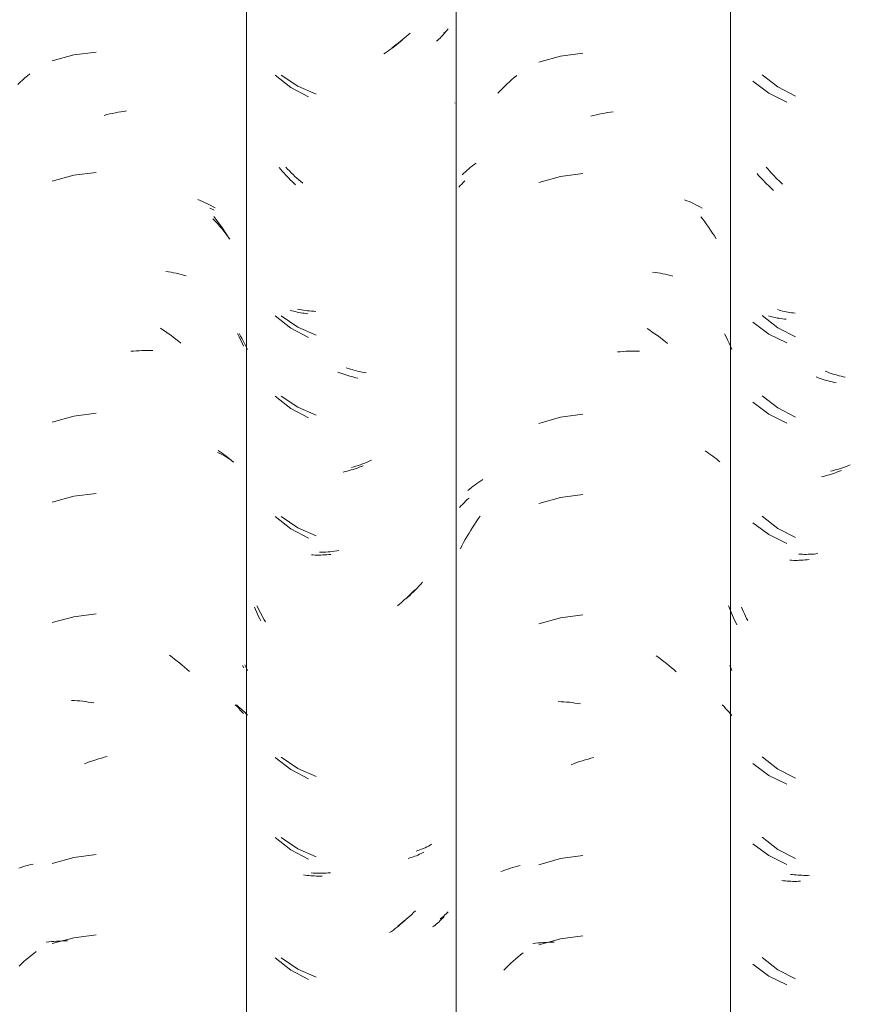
# Model space of a CAD drawing. Header units: metres. Extents: x -27.3 to 21, y -0.3 to 10.3.
# Tile 138 of 237: x 11.803 to 12.115, y 3.736 to 4.106. Entities that reach past the tile are written whole.
import ezdxf

# ---------------------------------------------------------------- set-up
doc = ezdxf.new("R2010")
doc.units = ezdxf.units.M
doc.layers.add('A-GLAZ-CWMG', color=7, linetype='Continuous', lineweight=5)

# ---------------------------------------------------------------- blocks, each defined once
blk = doc.blocks.new('FP_79-FACHADA 03')
at = {"layer": 'A-GLAZ-CWMG', "color": 9, "true_color": 0xc0c0c0}
for p, q in [((17.0312, 4.09269), (17.02305, 4.09045)), ((17.03958, 4.09377), (17.0312, 4.09269)), ((17.01101, 4.08242), (17.0119, 4.08324)), ((17.0119, 4.08324), (17.01281, 4.08405)), ((17.01281, 4.08405), (17.01373, 4.08484)), ((17.01373, 4.08484), (17.01465, 4.08562)), ((17.01012, 4.08158), (17.01101, 4.08242)), ((17.04254, 4.06999), (17.0436, 4.07026)), ((17.0436, 4.07026), (17.04466, 4.07051)), ((17.04466, 4.07051), (17.04572, 4.07074)), ((17.04572, 4.07074), (17.04677, 4.07096)), ((17.04677, 4.07096), (17.04783, 4.07115)), ((17.04783, 4.07115), (17.04888, 4.07133)), ((17.04888, 4.07133), (17.04993, 4.07149)), ((17.04993, 4.07149), (17.05098, 4.07163)), ((17.0312, 4.04748), (17.02305, 4.04524)), ((17.03958, 4.04855), (17.0312, 4.04748)), ((17.07776, 4.03839), (17.07861, 4.03804)), ((17.07861, 4.03804), (17.07946, 4.03768)), ((17.07946, 4.03768), (17.08029, 4.0373)), ((17.08029, 4.0373), (17.08111, 4.03691)), ((17.08111, 4.03691), (17.08192, 4.0365)), ((17.08192, 4.0365), (17.08271, 4.03608)), ((17.08271, 4.03608), (17.0835, 4.03565)), ((17.0835, 4.03565), (17.08427, 4.0352)), ((17.0838, 4.032), (17.08457, 4.03101)), ((17.08457, 4.03101), (17.08532, 4.03001)), ((17.08532, 4.03001), (17.08606, 4.02899)), ((17.08606, 4.02899), (17.08679, 4.02796)), ((17.08679, 4.02796), (17.0875, 4.02692)), ((17.0875, 4.02692), (17.0882, 4.02586)), ((17.0882, 4.02586), (17.08888, 4.02479)), ((17.08888, 4.02479), (17.08955, 4.02371)), ((17.06576, 4.01132), (17.06674, 4.01118)), ((17.06674, 4.01118), (17.0677, 4.01103)), ((17.0677, 4.01103), (17.06866, 4.01086)), ((17.06866, 4.01086), (17.06962, 4.01067)), ((17.06962, 4.01067), (17.07056, 4.01046)), ((17.07056, 4.01046), (17.07149, 4.01024)), ((17.07149, 4.01024), (17.07242, 4.01)), ((17.07242, 4.01), (17.07333, 4.00975)), ((17.06368, 3.99006), (17.06467, 3.98942)), ((17.06467, 3.98942), (17.06565, 3.98876)), ((17.06565, 3.98876), (17.06663, 3.98809)), ((17.06663, 3.98809), (17.06759, 3.9874)), ((17.06759, 3.9874), (17.06855, 3.98669)), ((17.09267, 3.98801), (17.09326, 3.98685)), ((17.09326, 3.98685), (17.09383, 3.98567)), ((17.06855, 3.98669), (17.06951, 3.98596)), ((17.06951, 3.98596), (17.07045, 3.98522)), ((17.07045, 3.98522), (17.07139, 3.98446)), ((17.09383, 3.98567), (17.09438, 3.98449)), ((17.09438, 3.98449), (17.09492, 3.98329)), ((17.05256, 3.98137), (17.05361, 3.98147)), ((17.05361, 3.98147), (17.05465, 3.98154)), ((17.05465, 3.98154), (17.05568, 3.9816)), ((17.05568, 3.9816), (17.05672, 3.98164)), ((17.05672, 3.98164), (17.05774, 3.98166)), ((17.05774, 3.98166), (17.05877, 3.98166)), ((17.05877, 3.98166), (17.05978, 3.98164)), ((17.05978, 3.98164), (17.0608, 3.98161)), ((17.03958, 3.95813), (17.0312, 3.95705)), ((17.0312, 3.95705), (17.02305, 3.95481)), ((17.08541, 3.94407), (17.08615, 3.94359)), ((17.08615, 3.94359), (17.08687, 3.94309)), ((17.08687, 3.94309), (17.08758, 3.94259)), ((17.08758, 3.94259), (17.08828, 3.94207)), ((17.08828, 3.94207), (17.08896, 3.94154)), ((17.08896, 3.94154), (17.08963, 3.941)), ((17.08963, 3.941), (17.09028, 3.94044)), ((17.09028, 3.94044), (17.09092, 3.93988)), ((17.03958, 3.92798), (17.0312, 3.92691)), ((17.0312, 3.92691), (17.02305, 3.92466)), ((17.0312, 3.88169), (17.02305, 3.87945)), ((17.03958, 3.88277), (17.0312, 3.88169)), ((17.06709, 3.86719), (17.06806, 3.86649)), ((17.06806, 3.86649), (17.06901, 3.86577)), ((17.06901, 3.86577), (17.06996, 3.86504)), ((17.06996, 3.86504), (17.0709, 3.86429)), ((17.0709, 3.86429), (17.07183, 3.86352)), ((17.07183, 3.86352), (17.07275, 3.86274)), ((17.07275, 3.86274), (17.07367, 3.86194)), ((17.07367, 3.86194), (17.07457, 3.86113)), ((17.09461, 3.86341), (17.09503, 3.86247)), ((17.03034, 3.85025), (17.03138, 3.85019)), ((17.03138, 3.85019), (17.03241, 3.85012)), ((17.03241, 3.85012), (17.03346, 3.85003)), ((17.03346, 3.85003), (17.0345, 3.84992)), ((17.0345, 3.84992), (17.03555, 3.84979)), ((17.03555, 3.84979), (17.0366, 3.84964)), ((17.0366, 3.84964), (17.03766, 3.84948)), ((17.03766, 3.84948), (17.03871, 3.8493)), ((17.09185, 3.84857), (17.0925, 3.84794)), ((17.0925, 3.84794), (17.09312, 3.84729)), ((17.09312, 3.84729), (17.09373, 3.84663)), ((17.09373, 3.84663), (17.09432, 3.84595)), ((17.09432, 3.84595), (17.09489, 3.84527)), ((17.03836, 3.8276), (17.03941, 3.82795)), ((17.03941, 3.82795), (17.04047, 3.82827)), ((17.04047, 3.82827), (17.04152, 3.82857)), ((17.04152, 3.82857), (17.04258, 3.82886)), ((17.04258, 3.82886), (17.04364, 3.82913)), ((17.0352, 3.82647), (17.03625, 3.82686)), ((17.03625, 3.82686), (17.0373, 3.82724)), ((17.0373, 3.82724), (17.03836, 3.8276)), ((17.0312, 3.79126), (17.02305, 3.78902)), ((17.03958, 3.79234), (17.0312, 3.79126)), ((17.01044, 3.78724), (17.01133, 3.78753)), ((17.01133, 3.78753), (17.01224, 3.78781)), ((17.01224, 3.78781), (17.01315, 3.78807)), ((17.01315, 3.78807), (17.01407, 3.78832)), ((17.01407, 3.78832), (17.01499, 3.78855)), ((17.01499, 3.78855), (17.01593, 3.78877)), ((17.03958, 3.7622), (17.0312, 3.76112)), ((17.02074, 3.75945), (17.02172, 3.75956)), ((17.02172, 3.75956), (17.02271, 3.75966)), ((17.02271, 3.75966), (17.02371, 3.75974)), ((17.0312, 3.76112), (17.02305, 3.75888)), ((17.02371, 3.75974), (17.02471, 3.7598)), ((17.02471, 3.7598), (17.02572, 3.75984)), ((17.02572, 3.75984), (17.02674, 3.75987)), ((17.02674, 3.75987), (17.02776, 3.75988)), ((17.02776, 3.75988), (17.02878, 3.75987)), ((17.01423, 3.7537), (17.01517, 3.75446)), ((17.01517, 3.75446), (17.0161, 3.75521)), ((17.0161, 3.75521), (17.01705, 3.75595)), ((17.01061, 3.75047), (17.0115, 3.7513)), ((17.0115, 3.7513), (17.0124, 3.75211)), ((17.0124, 3.75211), (17.01331, 3.75291)), ((17.01331, 3.75291), (17.01423, 3.7537))]:
    blk.add_line(p, q, dxfattribs=at)
blk = doc.blocks.new('FP_80-FACHADA 03')
at = {"layer": 'A-GLAZ-CWMG', "color": 9, "true_color": 0xc0c0c0}
for p, q in [((17.15449, 4.09819), (17.15383, 4.09762)), ((17.16792, 4.09824), (17.16747, 4.09786)), ((17.16835, 4.09863), (17.16792, 4.09824)), ((17.16878, 4.09903), (17.16835, 4.09863)), ((17.16919, 4.09944), (17.16878, 4.09903)), ((17.16959, 4.09986), (17.16919, 4.09944)), ((17.16998, 4.10028), (17.16959, 4.09986)), ((17.17036, 4.10071), (17.16998, 4.10028)), ((17.17072, 4.10114), (17.17036, 4.10071)), ((17.14972, 4.09448), (17.14902, 4.094)), ((17.15042, 4.09497), (17.14972, 4.09448)), ((17.15111, 4.09548), (17.15042, 4.09497)), ((17.1518, 4.09599), (17.15111, 4.09548)), ((17.15248, 4.09652), (17.1518, 4.09599)), ((17.15316, 4.09706), (17.15248, 4.09652)), ((17.15383, 4.09762), (17.15316, 4.09706)), ((17.14831, 4.09353), (17.1476, 4.09308)), ((17.14902, 4.094), (17.14831, 4.09353)), ((17.1068, 4.08506), (17.11269, 4.08045)), ((17.11269, 4.08045), (17.11932, 4.07699)), ((17.1089, 4.0497), (17.10833, 4.0504)), ((17.10949, 4.04901), (17.1089, 4.0497)), ((17.11008, 4.04834), (17.10949, 4.04901)), ((17.11068, 4.04768), (17.11008, 4.04834)), ((17.11128, 4.04702), (17.11068, 4.04768)), ((17.1119, 4.04638), (17.11128, 4.04702)), ((17.11252, 4.04575), (17.1119, 4.04638)), ((17.11316, 4.04514), (17.11252, 4.04575)), ((17.11379, 4.04453), (17.11316, 4.04514)), ((17.11444, 4.04393), (17.11379, 4.04453)), ((17.1068, 3.99463), (17.11269, 3.99002)), ((17.11315, 3.99662), (17.11252, 3.9968)), ((17.11379, 3.99644), (17.11315, 3.99662)), ((17.11444, 3.99628), (17.11379, 3.99644)), ((17.11509, 3.99612), (17.11444, 3.99628)), ((17.11575, 3.99598), (17.11509, 3.99612)), ((17.11642, 3.99585), (17.11575, 3.99598)), ((17.11709, 3.99574), (17.11642, 3.99585)), ((17.11777, 3.99563), (17.11709, 3.99574)), ((17.11845, 3.99554), (17.11777, 3.99563)), ((17.11914, 3.99546), (17.11845, 3.99554)), ((17.11269, 3.99002), (17.11932, 3.98656)), ((17.13111, 3.9733), (17.13036, 3.97359)), ((17.13186, 3.97302), (17.13111, 3.9733)), ((17.13261, 3.97276), (17.13186, 3.97302)), ((17.13336, 3.97251), (17.13261, 3.97276)), ((17.13411, 3.97227), (17.13336, 3.97251)), ((17.13486, 3.97205), (17.13411, 3.97227)), ((17.13561, 3.97184), (17.13486, 3.97205)), ((17.13637, 3.97164), (17.13561, 3.97184)), ((17.13712, 3.97146), (17.13637, 3.97164)), ((17.13787, 3.97129), (17.13712, 3.97146)), ((17.1068, 3.96449), (17.11269, 3.95988)), ((17.11269, 3.95988), (17.11932, 3.95641)), ((17.13309, 3.93619), (17.13234, 3.93601)), ((17.13384, 3.93638), (17.13309, 3.93619)), ((17.1346, 3.93658), (17.13384, 3.93638)), ((17.13535, 3.9368), (17.1346, 3.93658)), ((17.1361, 3.93703), (17.13535, 3.9368)), ((17.13685, 3.93727), (17.1361, 3.93703)), ((17.1376, 3.93753), (17.13685, 3.93727)), ((17.13835, 3.9378), (17.1376, 3.93753)), ((17.1391, 3.93808), (17.13835, 3.9378)), ((17.13984, 3.93838), (17.1391, 3.93808)), ((17.1068, 3.91927), (17.11269, 3.91466)), ((17.11269, 3.91466), (17.11932, 3.9112)), ((17.12116, 3.90488), (17.12046, 3.90492)), ((17.12187, 3.90485), (17.12116, 3.90488)), ((17.12259, 3.90483), (17.12187, 3.90485)), ((17.12331, 3.90483), (17.12259, 3.90483)), ((17.12403, 3.90484), (17.12331, 3.90483)), ((17.12475, 3.90486), (17.12403, 3.90484)), ((17.12548, 3.9049), (17.12475, 3.90486)), ((17.12622, 3.90495), (17.12548, 3.9049)), ((17.12695, 3.90501), (17.12622, 3.90495)), ((17.12769, 3.90509), (17.12695, 3.90501)), ((17.15864, 3.89118), (17.15803, 3.89054)), ((17.15925, 3.89183), (17.15864, 3.89118)), ((17.15418, 3.88692), (17.15352, 3.88636)), ((17.15484, 3.88749), (17.15418, 3.88692)), ((17.15549, 3.88808), (17.15484, 3.88749)), ((17.15614, 3.88868), (17.15549, 3.88808)), ((17.15678, 3.88928), (17.15614, 3.88868)), ((17.15741, 3.8899), (17.15678, 3.88928)), ((17.15803, 3.89054), (17.15741, 3.8899)), ((17.09943, 3.88435), (17.09907, 3.88522)), ((17.09981, 3.88348), (17.09943, 3.88435)), ((17.10019, 3.88263), (17.09981, 3.88348)), ((17.15352, 3.88636), (17.15284, 3.88581)), ((17.10059, 3.88178), (17.10019, 3.88263)), ((17.10101, 3.88094), (17.10059, 3.88178)), ((17.10143, 3.8801), (17.10101, 3.88094)), ((17.1068, 3.82884), (17.11269, 3.82424)), ((17.11269, 3.82424), (17.11932, 3.82077)), ((17.1068, 3.7987), (17.11269, 3.79409)), ((17.11269, 3.79409), (17.11932, 3.79063)), ((17.15744, 3.79105), (17.15681, 3.79086)), ((17.15806, 3.79125), (17.15744, 3.79105)), ((17.15868, 3.79147), (17.15806, 3.79125)), ((17.15929, 3.79169), (17.15868, 3.79147)), ((17.15988, 3.79192), (17.15929, 3.79169)), ((17.16047, 3.79217), (17.15988, 3.79192)), ((17.16105, 3.79243), (17.16047, 3.79217)), ((17.16163, 3.79269), (17.16105, 3.79243)), ((17.16219, 3.79297), (17.16163, 3.79269)), ((17.16274, 3.79326), (17.16219, 3.79297)), ((17.11813, 3.78458), (17.11745, 3.78468)), ((17.11882, 3.7845), (17.11813, 3.78458)), ((17.11951, 3.78443), (17.11882, 3.7845)), ((17.12021, 3.78437), (17.11951, 3.78443)), ((17.12092, 3.78432), (17.12021, 3.78437)), ((17.12162, 3.78429), (17.12092, 3.78432)), ((17.12234, 3.78426), (17.12162, 3.78429)), ((17.12305, 3.78426), (17.12234, 3.78426)), ((17.12377, 3.78426), (17.12305, 3.78426)), ((17.1245, 3.78428), (17.12377, 3.78426)), ((17.1699, 3.76862), (17.16951, 3.7682)), ((17.17028, 3.76905), (17.1699, 3.76862)), ((17.15261, 3.76505), (17.15193, 3.76452)), ((17.15328, 3.7656), (17.15261, 3.76505)), ((17.15395, 3.76615), (17.15328, 3.7656)), ((17.15461, 3.76672), (17.15395, 3.76615)), ((17.15526, 3.7673), (17.15461, 3.76672)), ((17.15591, 3.76789), (17.15526, 3.7673)), ((17.15655, 3.7685), (17.15591, 3.76789)), ((17.16646, 3.76548), (17.16598, 3.76513)), ((17.16693, 3.76585), (17.16646, 3.76548)), ((17.16739, 3.76622), (17.16693, 3.76585)), ((17.16783, 3.7666), (17.16739, 3.76622)), ((17.16827, 3.76699), (17.16783, 3.7666)), ((17.1687, 3.76739), (17.16827, 3.76699)), ((17.16911, 3.76779), (17.1687, 3.76739)), ((17.16951, 3.7682), (17.16911, 3.76779)), ((17.15055, 3.76349), (17.14985, 3.763)), ((17.15124, 3.764), (17.15055, 3.76349)), ((17.15193, 3.76452), (17.15124, 3.764)), ((17.1068, 3.75349), (17.11269, 3.74888)), ((17.11269, 3.74888), (17.11932, 3.74542))]:
    blk.add_line(p, q, dxfattribs=at)
blk = doc.blocks.new('FP_81-FACHADA 03')
at = {"layer": 'A-GLAZ-CWMG', "color": 9, "true_color": 0xc0c0c0}
for p, q in [((17.21409, 4.09226), (17.20596, 4.08994)), ((17.22246, 4.09341), (17.21409, 4.09226)), ((17.19488, 4.08261), (17.19578, 4.08343)), ((17.19578, 4.08343), (17.19669, 4.08423)), ((17.19669, 4.08423), (17.19761, 4.08502)), ((17.19138, 4.07918), (17.19223, 4.08006)), ((17.19223, 4.08006), (17.1931, 4.08093)), ((17.1931, 4.08093), (17.19399, 4.08178)), ((17.19399, 4.08178), (17.19488, 4.08261)), ((17.19053, 4.07829), (17.19138, 4.07918)), ((17.17434, 4.07458), (17.17439, 4.07465)), ((17.22542, 4.06966), (17.22648, 4.06994)), ((17.22648, 4.06994), (17.22754, 4.0702)), ((17.22754, 4.0702), (17.2286, 4.07044)), ((17.2286, 4.07044), (17.22965, 4.07066)), ((17.22965, 4.07066), (17.23071, 4.07086)), ((17.23071, 4.07086), (17.23176, 4.07105)), ((17.23176, 4.07105), (17.23282, 4.07121)), ((17.23282, 4.07121), (17.23387, 4.07136)), ((17.17895, 4.04938), (17.17959, 4.04995)), ((17.17959, 4.04995), (17.18025, 4.0505)), ((17.18025, 4.0505), (17.18092, 4.05104)), ((17.18092, 4.05104), (17.18161, 4.05157)), ((17.18161, 4.05157), (17.1823, 4.05208)), ((17.17712, 4.04763), (17.17772, 4.04822)), ((17.17772, 4.04822), (17.17833, 4.04881)), ((17.17833, 4.04881), (17.17895, 4.04938)), ((17.21409, 4.04704), (17.20596, 4.04472)), ((17.22246, 4.0482), (17.21409, 4.04704)), ((17.26071, 4.03828), (17.26156, 4.03794)), ((17.26156, 4.03794), (17.26241, 4.03758)), ((17.26241, 4.03758), (17.26325, 4.03721)), ((17.26325, 4.03721), (17.26407, 4.03682)), ((17.26407, 4.03682), (17.26488, 4.03642)), ((17.26488, 4.03642), (17.26568, 4.036)), ((17.26568, 4.036), (17.26647, 4.03557)), ((17.26647, 4.03557), (17.26724, 4.03512)), ((17.26677, 4.03193), (17.26754, 4.03094)), ((17.26754, 4.03094), (17.2683, 4.02994)), ((17.2683, 4.02994), (17.26904, 4.02892)), ((17.26904, 4.02892), (17.26977, 4.02789)), ((17.26977, 4.02789), (17.27048, 4.02685)), ((17.27048, 4.02685), (17.27118, 4.0258)), ((17.27118, 4.0258), (17.27187, 4.02473)), ((17.27187, 4.02473), (17.27254, 4.02366)), ((17.24867, 4.01115), (17.24965, 4.01102)), ((17.24965, 4.01102), (17.25062, 4.01087)), ((17.25062, 4.01087), (17.25158, 4.01071)), ((17.25158, 4.01071), (17.25254, 4.01052)), ((17.25254, 4.01052), (17.25348, 4.01032)), ((17.25348, 4.01032), (17.25442, 4.01011)), ((17.25442, 4.01011), (17.25535, 4.00987)), ((17.25535, 4.00987), (17.25627, 4.00962)), ((17.24658, 3.98988), (17.24758, 3.98925)), ((17.24758, 3.98925), (17.24856, 3.9886)), ((17.24856, 3.9886), (17.24954, 3.98793)), ((17.24954, 3.98793), (17.25051, 3.98724)), ((17.25051, 3.98724), (17.25147, 3.98654)), ((17.27567, 3.98796), (17.27626, 3.98681)), ((17.27626, 3.98681), (17.27683, 3.98565)), ((17.25147, 3.98654), (17.25243, 3.98582)), ((17.25243, 3.98582), (17.25337, 3.98508)), ((17.25337, 3.98508), (17.25431, 3.98433)), ((17.27683, 3.98565), (17.27738, 3.98448)), ((17.27738, 3.98448), (17.27792, 3.98329)), ((17.27792, 3.98329), (17.27844, 3.9821)), ((17.23545, 3.98112), (17.2365, 3.98122)), ((17.2365, 3.98122), (17.23754, 3.9813)), ((17.23754, 3.9813), (17.23857, 3.98136)), ((17.23857, 3.98136), (17.23961, 3.98141)), ((17.23961, 3.98141), (17.24064, 3.98144)), ((17.24064, 3.98144), (17.24166, 3.98145)), ((17.24166, 3.98145), (17.24268, 3.98144)), ((17.24268, 3.98144), (17.2437, 3.98141)), ((17.22246, 3.95777), (17.21409, 3.95662)), ((17.21409, 3.95662), (17.20596, 3.9543)), ((17.26838, 3.944), (17.26912, 3.94352)), ((17.26912, 3.94352), (17.26985, 3.94303)), ((17.26985, 3.94303), (17.27056, 3.94253)), ((17.27056, 3.94253), (17.27126, 3.94201)), ((17.27126, 3.94201), (17.27195, 3.94148)), ((17.27195, 3.94148), (17.27262, 3.94094)), ((17.27262, 3.94094), (17.27327, 3.94039)), ((17.27327, 3.94039), (17.27392, 3.93982)), ((17.18194, 3.93124), (17.18265, 3.93175)), ((17.18265, 3.93175), (17.18337, 3.93225)), ((17.18337, 3.93225), (17.1841, 3.93274)), ((17.1841, 3.93274), (17.18485, 3.93321)), ((17.17926, 3.92908), (17.17991, 3.92964)), ((17.17991, 3.92964), (17.18057, 3.93019)), ((17.18057, 3.93019), (17.18125, 3.93072)), ((17.18125, 3.93072), (17.18194, 3.93124)), ((17.22246, 3.92763), (17.21409, 3.92647)), ((17.21409, 3.92647), (17.20596, 3.92415)), ((17.18169, 3.91629), (17.18239, 3.91734)), ((17.18239, 3.91734), (17.1831, 3.91838)), ((17.1831, 3.91838), (17.18383, 3.91941)), ((17.17903, 3.91196), (17.17967, 3.91306)), ((17.17967, 3.91306), (17.18033, 3.91415)), ((17.18033, 3.91415), (17.181, 3.91522)), ((17.181, 3.91522), (17.18169, 3.91629)), ((17.1784, 3.91085), (17.17903, 3.91196)), ((17.21409, 3.88126), (17.20596, 3.87894)), ((17.22246, 3.88241), (17.21409, 3.88126)), ((17.25001, 3.86703), (17.25097, 3.86633)), ((17.25097, 3.86633), (17.25193, 3.86562)), ((17.25193, 3.86562), (17.25288, 3.86489)), ((17.25288, 3.86489), (17.25383, 3.86415)), ((17.25383, 3.86415), (17.25476, 3.86339)), ((17.25476, 3.86339), (17.25569, 3.86261)), ((17.25569, 3.86261), (17.2566, 3.86182)), ((17.2566, 3.86182), (17.25751, 3.86101)), ((17.27763, 3.86337), (17.27804, 3.86245)), ((17.27804, 3.86245), (17.27844, 3.86153)), ((17.21323, 3.84981), (17.21427, 3.84976)), ((17.21427, 3.84976), (17.2153, 3.8497)), ((17.2153, 3.8497), (17.21634, 3.84962)), ((17.21634, 3.84962), (17.21739, 3.84952)), ((17.21739, 3.84952), (17.21844, 3.8494)), ((17.21844, 3.8494), (17.21949, 3.84926)), ((17.21949, 3.84926), (17.22054, 3.8491)), ((17.22054, 3.8491), (17.22159, 3.84893)), ((17.27485, 3.84852), (17.2755, 3.84789)), ((17.2755, 3.84789), (17.27612, 3.84725)), ((17.27612, 3.84725), (17.27673, 3.84659)), ((17.27673, 3.84659), (17.27732, 3.84593)), ((17.27732, 3.84593), (17.27789, 3.84525)), ((17.27789, 3.84525), (17.27844, 3.84456)), ((17.22229, 3.82759), (17.22335, 3.82792)), ((17.22335, 3.82792), (17.22441, 3.82823)), ((17.22441, 3.82823), (17.22546, 3.82853)), ((17.22546, 3.82853), (17.22652, 3.82881)), ((17.21808, 3.82607), (17.21913, 3.82648)), ((17.21913, 3.82648), (17.22018, 3.82687)), ((17.22018, 3.82687), (17.22124, 3.82724)), ((17.22124, 3.82724), (17.22229, 3.82759)), ((17.21409, 3.79083), (17.20596, 3.78851)), ((17.22246, 3.79198), (17.21409, 3.79083)), ((17.19431, 3.78689), (17.1952, 3.78718)), ((17.1952, 3.78718), (17.19611, 3.78746)), ((17.19611, 3.78746), (17.19702, 3.78772)), ((17.19702, 3.78772), (17.19795, 3.78796)), ((17.19795, 3.78796), (17.19888, 3.78818)), ((17.19169, 3.78593), (17.19255, 3.78627)), ((17.19255, 3.78627), (17.19343, 3.78659)), ((17.19343, 3.78659), (17.19431, 3.78689)), ((17.22246, 3.76184), (17.21409, 3.76069)), ((17.20366, 3.75891), (17.20464, 3.75904)), ((17.20464, 3.75904), (17.20563, 3.75915)), ((17.20563, 3.75915), (17.20662, 3.75923)), ((17.21409, 3.76069), (17.20596, 3.75837)), ((17.20662, 3.75923), (17.20762, 3.75931)), ((17.20762, 3.75931), (17.20863, 3.75936)), ((17.20863, 3.75936), (17.20964, 3.7594)), ((17.20964, 3.7594), (17.21066, 3.75941)), ((17.21066, 3.75941), (17.21168, 3.75941)), ((17.19719, 3.75309), (17.19812, 3.75387)), ((17.19812, 3.75387), (17.19905, 3.75463)), ((17.19905, 3.75463), (17.19999, 3.75538)), ((17.19359, 3.74982), (17.19447, 3.75066)), ((17.19447, 3.75066), (17.19537, 3.75149)), ((17.19537, 3.75149), (17.19627, 3.7523)), ((17.19627, 3.7523), (17.19719, 3.75309)), ((17.19271, 3.74897), (17.19359, 3.74982))]:
    blk.add_line(p, q, dxfattribs=at)
blk = doc.blocks.new('FP_82-FACHADA 03')
at = {"layer": 'A-GLAZ-CWMG', "color": 9, "true_color": 0xc0c0c0}
for p, q in [((17.28983, 4.08522), (17.29575, 4.08065)), ((17.29575, 4.08065), (17.30242, 4.07723)), ((17.29195, 4.04988), (17.29137, 4.05057)), ((17.29254, 4.04919), (17.29195, 4.04988)), ((17.29313, 4.04852), (17.29254, 4.04919)), ((17.29373, 4.04787), (17.29313, 4.04852)), ((17.29434, 4.04722), (17.29373, 4.04787)), ((17.29496, 4.04658), (17.29434, 4.04722)), ((17.29559, 4.04595), (17.29496, 4.04658)), ((17.29623, 4.04534), (17.29559, 4.04595)), ((17.29687, 4.04474), (17.29623, 4.04534)), ((17.29752, 4.04415), (17.29687, 4.04474)), ((17.28983, 3.99479), (17.29575, 3.99022)), ((17.29622, 3.99682), (17.29559, 3.99701)), ((17.29686, 3.99665), (17.29622, 3.99682)), ((17.29751, 3.99649), (17.29686, 3.99665)), ((17.29817, 3.99634), (17.29751, 3.99649)), ((17.29883, 3.9962), (17.29817, 3.99634)), ((17.2995, 3.99608), (17.29883, 3.9962)), ((17.30018, 3.99597), (17.2995, 3.99608)), ((17.30086, 3.99587), (17.30018, 3.99597)), ((17.30154, 3.99578), (17.30086, 3.99587)), ((17.30224, 3.99571), (17.30154, 3.99578)), ((17.29575, 3.99022), (17.30242, 3.9868)), ((17.31423, 3.97361), (17.31348, 3.9739)), ((17.31498, 3.97334), (17.31423, 3.97361)), ((17.31573, 3.97308), (17.31498, 3.97334)), ((17.31648, 3.97283), (17.31573, 3.97308)), ((17.31723, 3.9726), (17.31648, 3.97283)), ((17.31798, 3.97238), (17.31723, 3.9726)), ((17.31873, 3.97217), (17.31798, 3.97238)), ((17.31949, 3.97198), (17.31873, 3.97217)), ((17.32024, 3.9718), (17.31949, 3.97198)), ((17.32099, 3.97163), (17.32024, 3.9718)), ((17.28983, 3.96465), (17.29575, 3.96008)), ((17.29575, 3.96008), (17.30242, 3.95666)), ((17.32297, 3.93873), (17.32222, 3.93843)), ((17.31621, 3.93651), (17.31546, 3.93633)), ((17.31696, 3.9367), (17.31621, 3.93651)), ((17.31772, 3.93691), (17.31696, 3.9367)), ((17.31847, 3.93713), (17.31772, 3.93691)), ((17.31922, 3.93736), (17.31847, 3.93713)), ((17.31997, 3.93761), (17.31922, 3.93736)), ((17.32072, 3.93787), (17.31997, 3.93761)), ((17.32147, 3.93814), (17.32072, 3.93787)), ((17.32222, 3.93843), (17.32147, 3.93814)), ((17.28983, 3.91943), (17.29575, 3.91487)), ((17.29575, 3.91487), (17.30242, 3.91145)), ((17.30426, 3.90513), (17.30356, 3.90517)), ((17.30498, 3.90511), (17.30426, 3.90513)), ((17.30569, 3.9051), (17.30498, 3.90511)), ((17.30641, 3.9051), (17.30569, 3.9051)), ((17.30714, 3.90511), (17.30641, 3.9051)), ((17.30786, 3.90514), (17.30714, 3.90511)), ((17.30859, 3.90518), (17.30786, 3.90514)), ((17.30933, 3.90523), (17.30859, 3.90518)), ((17.31006, 3.9053), (17.30933, 3.90523)), ((17.3108, 3.90538), (17.31006, 3.9053)), ((17.2824, 3.88439), (17.28204, 3.88524)), ((17.28278, 3.88354), (17.2824, 3.88439)), ((17.28317, 3.8827), (17.28278, 3.88354)), ((17.28357, 3.88187), (17.28317, 3.8827)), ((17.28398, 3.88104), (17.28357, 3.88187)), ((17.2844, 3.88022), (17.28398, 3.88104)), ((17.28983, 3.829), (17.29575, 3.82444)), ((17.29575, 3.82444), (17.30242, 3.82102)), ((17.28983, 3.79886), (17.29575, 3.79429)), ((17.29575, 3.79429), (17.30242, 3.79087)), ((17.30122, 3.78482), (17.30054, 3.78491)), ((17.30191, 3.78474), (17.30122, 3.78482)), ((17.30261, 3.78467), (17.30191, 3.78474)), ((17.30331, 3.78462), (17.30261, 3.78467)), ((17.30402, 3.78457), (17.30331, 3.78462)), ((17.30473, 3.78454), (17.30402, 3.78457)), ((17.30544, 3.78453), (17.30473, 3.78454)), ((17.30616, 3.78452), (17.30544, 3.78453)), ((17.30688, 3.78453), (17.30616, 3.78452)), ((17.30761, 3.78456), (17.30688, 3.78453)), ((17.28983, 3.75365), (17.29575, 3.74908)), ((17.29575, 3.74908), (17.30242, 3.74566))]:
    blk.add_line(p, q, dxfattribs=at)
blk = doc.blocks.new('Rectangular Mullion - Telha Fibrocimento - Ondulada-V71-FACHADA 03')
at = {"layer": 'A-GLAZ-CWMG'}
for p, q in [((17.17485, 2.77928), (17.17485, 4.13453)), ((17.27793, 2.77941), (17.27793, 4.13466))]:
    blk.add_line(p, q, dxfattribs=at)
for name in ['FP_79-FACHADA 03', 'FP_81-FACHADA 03', 'FP_80-FACHADA 03', 'FP_82-FACHADA 03']:
    blk.add_blockref(name, (0, 0), dxfattribs=at)
blk = doc.blocks.new('FP_87-FACHADA 03')
at = {"layer": 'A-GLAZ-CWMG', "color": 9, "true_color": 0xc0c0c0}
for p, q in [((17.08225, 4.03512), (17.08311, 4.03477)), ((17.08311, 4.03477), (17.08395, 4.03441)), ((17.08345, 4.03116), (17.08428, 4.03025)), ((17.08428, 4.03025), (17.08511, 4.02933)), ((17.08511, 4.02933), (17.08592, 4.02839)), ((17.08592, 4.02839), (17.08672, 4.02743)), ((17.08672, 4.02743), (17.08751, 4.02646)), ((17.08751, 4.02646), (17.08828, 4.02547)), ((17.08828, 4.02547), (17.08903, 4.02447)), ((17.08903, 4.02447), (17.08978, 4.02345)), ((17.09325, 3.98802), (17.09382, 3.98705)), ((17.09382, 3.98705), (17.09438, 3.98607)), ((17.09438, 3.98607), (17.09492, 3.98508)), ((17.09492, 3.98508), (17.09546, 3.98409)), ((17.09546, 3.98409), (17.09597, 3.98308)), ((17.09597, 3.98308), (17.09648, 3.98206)), ((17.0852, 3.9434), (17.08602, 3.943)), ((17.08602, 3.943), (17.08681, 3.94258)), ((17.08681, 3.94258), (17.0876, 3.94214)), ((17.0876, 3.94214), (17.08837, 3.94169)), ((17.08837, 3.94169), (17.08912, 3.94122)), ((17.08912, 3.94122), (17.08986, 3.94074)), ((17.08986, 3.94074), (17.09059, 3.94025)), ((17.09059, 3.94025), (17.0913, 3.93974)), ((17.09542, 3.86357), (17.09596, 3.86254)), ((17.09596, 3.86254), (17.09648, 3.86149)), ((17.09234, 3.84852), (17.09297, 3.848)), ((17.09297, 3.848), (17.0936, 3.84747)), ((17.0936, 3.84747), (17.0942, 3.84693)), ((17.0942, 3.84693), (17.0948, 3.84638)), ((17.0948, 3.84638), (17.09537, 3.84582)), ((17.09537, 3.84582), (17.09593, 3.84525)), ((17.09593, 3.84525), (17.09648, 3.84467))]:
    blk.add_line(p, q, dxfattribs=at)
blk = doc.blocks.new('FP_88-FACHADA 03')
at = {"layer": 'A-GLAZ-CWMG', "color": 9, "true_color": 0xc0c0c0}
for p, q in [((17.17108, 4.10166), (17.17067, 4.10128)), ((17.17147, 4.10204), (17.17108, 4.10166)), ((17.17185, 4.10243), (17.17147, 4.10204)), ((17.15458, 4.09831), (17.15382, 4.09771)), ((17.15533, 4.09892), (17.15458, 4.09831)), ((17.15607, 4.09955), (17.15533, 4.09892)), ((17.1568, 4.10019), (17.15607, 4.09955)), ((17.15753, 4.10085), (17.1568, 4.10019)), ((17.17067, 4.10128), (17.17026, 4.10091)), ((17.15151, 4.09601), (17.15073, 4.09548)), ((17.15229, 4.09656), (17.15151, 4.09601)), ((17.15306, 4.09713), (17.15229, 4.09656)), ((17.15382, 4.09771), (17.15306, 4.09713)), ((17.10914, 4.08508), (17.11538, 4.08091)), ((17.11538, 4.08091), (17.12228, 4.07789)), ((17.11146, 4.04981), (17.11078, 4.05053)), ((17.11215, 4.0491), (17.11146, 4.04981)), ((17.11285, 4.0484), (17.11215, 4.0491)), ((17.11355, 4.04772), (17.11285, 4.0484)), ((17.11427, 4.04705), (17.11355, 4.04772)), ((17.115, 4.04639), (17.11427, 4.04705)), ((17.11573, 4.04575), (17.115, 4.04639)), ((17.11647, 4.04512), (17.11573, 4.04575)), ((17.11722, 4.04451), (17.11647, 4.04512)), ((17.10914, 3.99465), (17.11538, 3.99048)), ((17.11595, 3.99709), (17.11521, 3.99725)), ((17.11669, 3.99695), (17.11595, 3.99709)), ((17.11744, 3.99682), (17.11669, 3.99695)), ((17.1182, 3.9967), (17.11744, 3.99682)), ((17.11896, 3.9966), (17.1182, 3.9967)), ((17.11974, 3.99652), (17.11896, 3.9966)), ((17.12051, 3.99645), (17.11974, 3.99652)), ((17.1213, 3.99639), (17.12051, 3.99645)), ((17.12209, 3.99636), (17.1213, 3.99639)), ((17.11538, 3.99048), (17.12228, 3.98746)), ((17.13435, 3.97488), (17.13352, 3.97516)), ((17.13519, 3.97462), (17.13435, 3.97488)), ((17.13603, 3.97437), (17.13519, 3.97462)), ((17.13687, 3.97414), (17.13603, 3.97437)), ((17.13771, 3.97393), (17.13687, 3.97414)), ((17.13854, 3.97373), (17.13771, 3.97393)), ((17.13938, 3.97355), (17.13854, 3.97373)), ((17.14021, 3.97339), (17.13938, 3.97355)), ((17.14105, 3.97324), (17.14021, 3.97339)), ((17.10914, 3.96451), (17.11538, 3.96033)), ((17.11538, 3.96033), (17.12228, 3.95732)), ((17.13886, 3.93874), (17.13802, 3.93845)), ((17.1397, 3.93905), (17.13886, 3.93874)), ((17.14053, 3.93937), (17.1397, 3.93905)), ((17.14136, 3.93971), (17.14053, 3.93937)), ((17.14219, 3.94006), (17.14136, 3.93971)), ((17.14302, 3.94043), (17.14219, 3.94006)), ((17.13635, 3.93792), (17.13551, 3.93768)), ((17.13719, 3.93818), (17.13635, 3.93792)), ((17.13802, 3.93845), (17.13719, 3.93818)), ((17.10914, 3.91929), (17.11538, 3.91512)), ((17.11538, 3.91512), (17.12228, 3.9121)), ((17.12425, 3.9059), (17.12344, 3.9059)), ((17.12506, 3.90592), (17.12425, 3.9059)), ((17.12587, 3.90595), (17.12506, 3.90592)), ((17.12668, 3.906), (17.12587, 3.90595)), ((17.1275, 3.90607), (17.12668, 3.906)), ((17.12833, 3.90615), (17.1275, 3.90607)), ((17.12915, 3.90625), (17.12833, 3.90615)), ((17.12998, 3.90637), (17.12915, 3.90625)), ((17.13081, 3.9065), (17.12998, 3.90637)), ((17.16221, 3.89465), (17.16155, 3.89391)), ((17.1588, 3.89105), (17.15809, 3.89037)), ((17.1595, 3.89174), (17.1588, 3.89105)), ((17.16019, 3.89245), (17.1595, 3.89174)), ((17.16087, 3.89317), (17.16019, 3.89245)), ((17.16155, 3.89391), (17.16087, 3.89317)), ((17.15664, 3.88905), (17.15591, 3.88841)), ((17.15737, 3.8897), (17.15664, 3.88905)), ((17.15809, 3.89037), (17.15737, 3.8897)), ((17.1004, 3.88489), (17.09997, 3.88578)), ((17.10084, 3.884), (17.1004, 3.88489)), ((17.1013, 3.88312), (17.10084, 3.884)), ((17.10177, 3.88225), (17.1013, 3.88312)), ((17.10225, 3.88139), (17.10177, 3.88225)), ((17.10274, 3.88053), (17.10225, 3.88139)), ((17.10324, 3.87969), (17.10274, 3.88053)), ((17.10914, 3.82887), (17.11538, 3.82469)), ((17.11538, 3.82469), (17.12228, 3.82168)), ((17.10914, 3.79872), (17.11538, 3.79455)), ((17.11538, 3.79455), (17.12228, 3.79153)), ((17.16251, 3.79462), (17.16185, 3.79435)), ((17.16315, 3.79491), (17.16251, 3.79462)), ((17.16379, 3.79521), (17.16315, 3.79491)), ((17.16442, 3.79552), (17.16379, 3.79521)), ((17.16503, 3.79585), (17.16442, 3.79552)), ((17.16563, 3.79618), (17.16503, 3.79585)), ((17.1605, 3.79384), (17.15981, 3.7936)), ((17.16118, 3.79409), (17.1605, 3.79384)), ((17.16185, 3.79435), (17.16118, 3.79409)), ((17.12113, 3.78541), (17.12035, 3.78546)), ((17.12192, 3.78536), (17.12113, 3.78541)), ((17.12271, 3.78534), (17.12192, 3.78536)), ((17.12351, 3.78533), (17.12271, 3.78534)), ((17.12431, 3.78533), (17.12351, 3.78533)), ((17.12512, 3.78535), (17.12431, 3.78533)), ((17.12594, 3.78539), (17.12512, 3.78535)), ((17.12675, 3.78544), (17.12594, 3.78539)), ((17.12757, 3.78551), (17.12675, 3.78544)), ((17.15743, 3.76919), (17.1567, 3.76853)), ((17.15815, 3.76985), (17.15743, 3.76919)), ((17.15886, 3.77054), (17.15815, 3.76985)), ((17.15956, 3.77123), (17.15886, 3.77054)), ((17.16973, 3.76888), (17.16927, 3.76851)), ((17.17017, 3.76926), (17.16973, 3.76888)), ((17.17061, 3.76965), (17.17017, 3.76926)), ((17.17103, 3.77005), (17.17061, 3.76965)), ((17.17145, 3.77045), (17.17103, 3.77005)), ((17.17185, 3.77086), (17.17145, 3.77045)), ((17.15372, 3.76607), (17.15296, 3.76549)), ((17.15448, 3.76666), (17.15372, 3.76607)), ((17.15523, 3.76727), (17.15448, 3.76666)), ((17.15597, 3.76789), (17.15523, 3.76727)), ((17.1567, 3.76853), (17.15597, 3.76789)), ((17.16927, 3.76851), (17.1688, 3.76814)), ((17.10914, 3.75351), (17.11538, 3.74933)), ((17.11538, 3.74933), (17.12228, 3.74632))]:
    blk.add_line(p, q, dxfattribs=at)
blk = doc.blocks.new('FP_89-FACHADA 03')
at = {"layer": 'A-GLAZ-CWMG', "color": 9, "true_color": 0xc0c0c0}
for p, q in [((17.17586, 4.04299), (17.1764, 4.0436)), ((17.1764, 4.0436), (17.17696, 4.04419)), ((17.17696, 4.04419), (17.17753, 4.04478)), ((17.17753, 4.04478), (17.17812, 4.04535)), ((17.17721, 3.92388), (17.1778, 3.92448)), ((17.1778, 3.92448), (17.17841, 3.92506)), ((17.17841, 3.92506), (17.17904, 3.92564)), ((17.17904, 3.92564), (17.17969, 3.9262)), ((17.17607, 3.92266), (17.17663, 3.92327)), ((17.17663, 3.92327), (17.17721, 3.92388)), ((17.17881, 3.91174), (17.17945, 3.91284)), ((17.177, 3.90836), (17.17759, 3.9095)), ((17.17759, 3.9095), (17.17819, 3.91063)), ((17.17819, 3.91063), (17.17881, 3.91174)), ((17.17642, 3.90722), (17.177, 3.90836))]:
    blk.add_line(p, q, dxfattribs=at)
blk = doc.blocks.new('FP_90-FACHADA 03')
at = {"layer": 'A-GLAZ-CWMG', "color": 9, "true_color": 0xc0c0c0}
for p, q in [((17.28637, 4.08277), (17.29235, 4.07828)), ((17.29235, 4.07828), (17.29906, 4.07494)), ((17.28851, 4.04746), (17.28792, 4.04814)), ((17.2891, 4.04678), (17.28851, 4.04746)), ((17.2897, 4.04612), (17.2891, 4.04678)), ((17.29031, 4.04547), (17.2897, 4.04612)), ((17.29093, 4.04483), (17.29031, 4.04547)), ((17.29155, 4.0442), (17.29093, 4.04483)), ((17.29219, 4.04358), (17.29155, 4.0442)), ((17.29283, 4.04298), (17.29219, 4.04358)), ((17.29348, 4.04238), (17.29283, 4.04298)), ((17.29413, 4.0418), (17.29348, 4.04238)), ((17.29283, 3.99446), (17.29218, 3.99463)), ((17.29347, 3.99429), (17.29283, 3.99446)), ((17.29413, 3.99414), (17.29347, 3.99429)), ((17.28637, 3.99234), (17.29235, 3.98785)), ((17.29479, 3.994), (17.29413, 3.99414)), ((17.29545, 3.99387), (17.29479, 3.994)), ((17.29613, 3.99376), (17.29545, 3.99387)), ((17.29681, 3.99365), (17.29613, 3.99376)), ((17.29749, 3.99356), (17.29681, 3.99365)), ((17.29818, 3.99348), (17.29749, 3.99356)), ((17.29888, 3.99341), (17.29818, 3.99348)), ((17.29235, 3.98785), (17.29906, 3.98451)), ((17.31091, 3.97145), (17.31016, 3.97173)), ((17.31166, 3.97118), (17.31091, 3.97145)), ((17.31242, 3.97093), (17.31166, 3.97118)), ((17.31317, 3.97069), (17.31242, 3.97093)), ((17.31392, 3.97046), (17.31317, 3.97069)), ((17.31467, 3.97025), (17.31392, 3.97046)), ((17.31542, 3.97005), (17.31467, 3.97025)), ((17.31618, 3.96986), (17.31542, 3.97005)), ((17.31693, 3.96969), (17.31618, 3.96986)), ((17.31768, 3.96953), (17.31693, 3.96969)), ((17.28637, 3.9622), (17.29235, 3.95771)), ((17.29235, 3.95771), (17.29906, 3.95437)), ((17.31516, 3.935), (17.3144, 3.93478)), ((17.31591, 3.93524), (17.31516, 3.935)), ((17.31666, 3.9355), (17.31591, 3.93524)), ((17.31741, 3.93577), (17.31666, 3.9355)), ((17.31816, 3.93605), (17.31741, 3.93577)), ((17.31891, 3.93634), (17.31816, 3.93605)), ((17.31965, 3.93665), (17.31891, 3.93634)), ((17.3129, 3.93436), (17.31215, 3.93418)), ((17.31365, 3.93456), (17.3129, 3.93436)), ((17.3144, 3.93478), (17.31365, 3.93456)), ((17.28637, 3.91699), (17.29235, 3.9125)), ((17.29235, 3.9125), (17.29906, 3.90916)), ((17.30092, 3.90286), (17.30021, 3.90289)), ((17.30163, 3.90285), (17.30092, 3.90286)), ((17.30235, 3.90284), (17.30163, 3.90285)), ((17.30308, 3.90285), (17.30235, 3.90284)), ((17.3038, 3.90287), (17.30308, 3.90285)), ((17.30453, 3.90291), (17.3038, 3.90287)), ((17.30527, 3.90296), (17.30453, 3.90291)), ((17.306, 3.90302), (17.30527, 3.90296)), ((17.30674, 3.90309), (17.306, 3.90302)), ((17.30748, 3.90318), (17.30674, 3.90309)), ((17.27751, 3.88488), (17.27715, 3.88581)), ((17.27788, 3.88396), (17.27751, 3.88488)), ((17.27826, 3.88304), (17.27788, 3.88396)), ((17.27866, 3.88213), (17.27826, 3.88304)), ((17.27907, 3.88123), (17.27866, 3.88213)), ((17.27949, 3.88033), (17.27907, 3.88123)), ((17.27993, 3.87945), (17.27949, 3.88033)), ((17.28038, 3.87857), (17.27993, 3.87945)), ((17.28637, 3.82656), (17.29235, 3.82207)), ((17.29235, 3.82207), (17.29906, 3.81873)), ((17.28637, 3.79642), (17.29235, 3.79193)), ((17.29235, 3.79193), (17.29906, 3.78858)), ((17.29786, 3.78252), (17.29718, 3.7826)), ((17.29856, 3.78244), (17.29786, 3.78252)), ((17.29926, 3.78238), (17.29856, 3.78244)), ((17.29996, 3.78234), (17.29926, 3.78238)), ((17.30067, 3.7823), (17.29996, 3.78234)), ((17.30138, 3.78228), (17.30067, 3.7823)), ((17.3021, 3.78227), (17.30138, 3.78228)), ((17.30282, 3.78228), (17.3021, 3.78227)), ((17.30355, 3.78229), (17.30282, 3.78228)), ((17.30428, 3.78232), (17.30355, 3.78229)), ((17.28637, 3.7512), (17.29235, 3.74671)), ((17.29235, 3.74671), (17.29906, 3.74337))]:
    blk.add_line(p, q, dxfattribs=at)
blk = doc.blocks.new('Rectangular Mullion - Telha Fibrocimento - Ondulada-V85-FACHADA 03')
at = {"layer": 'A-GLAZ-CWMG'}
blk.add_line((17.09599, 2.77941), (17.09599, 4.13466), dxfattribs=at)
for name in ['FP_89-FACHADA 03', 'FP_88-FACHADA 03', 'FP_90-FACHADA 03', 'FP_87-FACHADA 03']:
    blk.add_blockref(name, (0, 0), dxfattribs=at)

msp = doc.modelspace()

# ---------------------------------------------------------------- block references
at = {"layer": 'A-GLAZ-CWMG'}
for name in ['Rectangular Mullion - Telha Fibrocimento - Ondulada-V71-FACHADA 03', 'Rectangular Mullion - Telha Fibrocimento - Ondulada-V85-FACHADA 03']:
    msp.add_blockref(name, (-5.20782, 0), dxfattribs=at)

doc.saveas('drawing.dxf')
